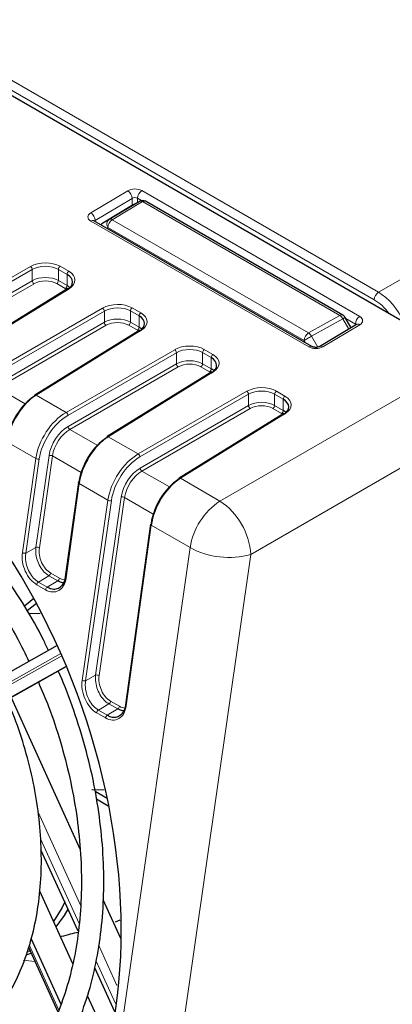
# Paper-space layout 'Blatt4' of a CAD drawing. Header units: millimetres. Extents: x 5 to 418, y 2 to 292.
# Tile 37 of 52: x 128 to 140, y 185 to 217. Entities that reach past the tile are written whole.
import ezdxf

# ---------------------------------------------------------------- set-up
doc = ezdxf.new("R2010")
doc.units = ezdxf.units.MM

psp = doc.layouts.new('Blatt4')

# ---------------------------------------------------------------- linework, layer by layer
at = {"color": 7, "linetype": 'Continuous', "lineweight": 18}
for p, q in [((139.782, 208.021), (170.58, 225.811)), ((139.644, 207.778), (117.229, 220.717)), ((117.51, 220.879), (139.782, 208.021)), ((130.521, 210.577), (131.709, 211.286)), ((132.162, 211.291), (139.176, 207.241)), ((131.853, 211.043), (130.665, 210.333)), ((131.112, 210.364), (132.084, 210.946)), ((132.186, 210.937), (131.213, 210.355)), ((131.853, 210.812), (131.853, 211.043)), ((132.155, 210.971), (132.023, 211.047)), ((132.023, 211.047), (132.023, 210.91)), ((138.535, 207.272), (132.186, 210.937)), ((137.536, 206.261), (130.521, 210.311)), ((130.665, 210.333), (130.665, 210.298)), ((130.912, 210.249), (131.112, 210.364)), ((131.213, 210.355), (137.528, 206.71)), ((131.072, 210.11), (131.031, 210.087)), ((137.386, 206.465), (131.072, 210.11)), ((125.088, 206.833), (128.582, 208.85)), ((129.535, 208.855), (129.813, 208.694)), ((128.639, 208.752), (125.145, 206.735)), ((128.639, 208.393), (128.639, 208.752)), ((129.48, 208.396), (129.48, 208.757)), ((129.758, 208.597), (129.48, 208.757)), ((129.758, 208.235), (129.758, 208.597)), ((125.152, 206.38), (128.639, 208.393)), ((128.695, 208.295), (125.209, 206.282)), ((129.702, 208.138), (129.424, 208.298)), ((129.48, 208.396), (129.758, 208.235)), ((129.822, 208.135), (126.447, 206.048)), ((127.407, 205.494), (130.902, 207.511)), ((130.958, 207.413), (127.464, 205.396)), ((130.958, 207.054), (130.958, 207.413)), ((131.799, 207.057), (131.799, 207.418)), ((132.077, 207.258), (131.799, 207.418)), ((131.855, 207.516), (132.133, 207.356)), ((137.528, 206.71), (138.535, 207.272)), ((127.472, 205.041), (130.958, 207.054)), ((131.015, 206.956), (127.528, 204.943)), ((132.021, 206.799), (131.744, 206.959)), ((131.799, 207.057), (132.077, 206.897)), ((132.077, 206.897), (132.077, 207.258)), ((138.633, 207.165), (137.626, 206.604)), ((139.176, 206.976), (137.988, 206.266)), ((138.824, 206.835), (138.633, 207.165)), ((139.037, 206.998), (138.726, 207.178)), ((139.037, 206.962), (139.037, 206.998)), ((132.141, 206.796), (128.767, 204.709)), ((137.427, 206.395), (137.386, 206.465)), ((137.626, 206.604), (137.826, 206.257)), ((137.826, 206.257), (138.302, 206.523)), ((129.727, 204.155), (133.221, 206.172)), ((133.277, 206.074), (129.783, 204.057)), ((133.277, 205.715), (133.277, 206.074)), ((134.118, 205.718), (134.118, 206.08)), ((134.396, 205.919), (134.118, 206.08)), ((134.174, 206.177), (134.452, 206.017)), ((129.791, 203.702), (133.277, 205.715)), ((134.118, 205.718), (134.396, 205.558)), ((134.396, 205.558), (134.396, 205.919)), ((134.678, 201.297), (142.625, 205.885)), ((133.334, 205.617), (129.847, 203.604)), ((134.46, 205.457), (131.086, 203.371)), ((134.341, 205.46), (134.063, 205.621)), ((127.528, 204.943), (128.412, 204.433)), ((132.046, 202.816), (135.54, 204.833)), ((135.597, 204.735), (132.103, 202.718)), ((135.597, 204.376), (135.597, 204.735)), ((136.438, 204.379), (136.438, 204.741)), ((136.716, 204.58), (136.438, 204.741)), ((136.493, 204.838), (136.771, 204.678)), ((128.767, 204.709), (129.727, 204.155)), ((136.716, 204.219), (136.716, 204.58)), ((132.11, 202.363), (135.597, 204.376)), ((135.653, 204.278), (132.167, 202.265)), ((136.779, 204.118), (133.405, 202.032)), ((143.615, 204.171), (135.667, 199.583)), ((136.66, 204.121), (136.382, 204.282)), ((136.438, 204.379), (136.716, 204.219)), ((129.847, 203.604), (130.731, 203.094)), ((128.753, 202.667), (127.825, 203.203)), ((131.086, 203.371), (132.046, 202.816)), ((128.32, 199.639), (128.753, 202.667)), ((128.865, 202.655), (128.432, 199.626)), ((128.755, 199.807), (129.178, 202.767)), ((129.29, 202.755), (128.866, 199.794)), ((130.212, 202.222), (129.29, 202.755)), ((132.167, 202.265), (133.05, 201.755)), ((133.405, 202.032), (134.678, 201.297)), ((130.144, 201.864), (129.726, 198.827)), ((131.073, 201.328), (130.144, 201.864)), ((130.243, 195.528), (131.073, 201.328)), ((131.184, 201.316), (130.355, 195.516)), ((130.678, 195.696), (131.498, 201.428)), ((131.609, 201.416), (130.789, 195.684)), ((132.532, 200.883), (131.609, 201.416)), ((132.463, 200.525), (131.663, 194.709)), ((133.72, 199.8), (132.463, 200.525)), ((128.432, 199.626), (128.755, 199.807)), ((129.678, 171.527), (133.72, 199.8)), ((135.667, 199.583), (131.625, 171.309)), ((128.837, 198.693), (129.176, 198.895)), ((129.12, 198.529), (129.459, 198.732)), ((129.459, 198.732), (129.176, 198.895)), ((129.231, 198.981), (129.514, 198.817)), ((129.065, 198.444), (128.782, 198.607)), ((128.837, 198.693), (129.12, 198.529)), ((129.554, 196.393), (123.128, 192.78)), ((123.161, 192.707), (129.585, 196.319)), ((129.724, 195.99), (123.516, 192.499)), ((123.572, 192.52), (129.728, 195.981)), ((130.355, 195.516), (130.678, 195.696)), ((130.766, 194.57), (131.105, 194.772)), ((131.049, 194.407), (131.388, 194.609)), ((131.388, 194.609), (131.105, 194.772)), ((131.159, 194.858), (131.442, 194.695)), ((130.994, 194.321), (130.711, 194.484)), ((130.766, 194.57), (131.049, 194.407)), ((128.829, 191.284), (130.188, 188.293)), ((130.146, 187.702), (128.905, 190.433)), ((128.541, 187.014), (129.494, 184.918)), ((130.776, 187), (131.363, 185.708)), ((131.314, 185.133), (130.696, 186.494))]:
    psp.add_line(p, q, dxfattribs=at)
at = {"color": 7, "linetype": 'Continuous', "lineweight": 25}
for p, q in [((142.625, 205.885), (117.081, 220.631)), ((131.884, 210.83), (130.912, 210.249)), ((132.084, 210.946), (131.884, 210.83)), ((138.635, 207.282), (132.286, 210.947)), ((137.638, 206.273), (130.624, 210.322)), ((129.78, 208.138), (126.406, 206.052)), ((139.076, 206.985), (137.888, 206.276)), ((138.898, 206.879), (138.708, 207.209)), ((132.1, 206.799), (128.726, 204.713)), ((134.419, 205.46), (131.045, 203.374)), ((136.738, 204.121), (133.364, 202.035)), ((130.121, 201.896), (129.702, 198.859)), ((132.44, 200.557), (131.639, 194.741)), ((128.686, 198.159), (128.388, 197.921)), ((128.772, 198.006), (128.475, 197.769)), ((128.891, 197.686), (128.528, 197.675)), ((129.443, 196.655), (123.194, 193.141)), ((123.597, 192.532), (129.728, 195.979)), ((130.182, 190.098), (127.96, 194.985)), ((130.551, 192.011), (130.951, 192)), ((131.044, 191.726), (130.662, 191.947)), ((131.086, 191.481), (130.701, 191.703)), ((130.113, 187.452), (128.918, 190.079)), ((128.873, 188.759), (129.936, 186.419)), ((131.491, 187.216), (130.923, 188.468)), ((131.314, 187.76), (131.47, 187.819)), ((128.601, 187.206), (129.557, 185.105)), ((128.441, 186.691), (128.603, 186.752)), ((128.568, 186.829), (128.513, 186.794)), ((128.518, 186.939), (129.466, 184.855)), ((131.291, 184.86), (130.647, 186.275)), ((130.414, 185.368), (131.071, 183.922))]:
    psp.add_line(p, q, dxfattribs=at)
at = {"color": 7, "linetype": 'Continuous', "lineweight": 18, "flags": 128}
for points in [[(138.633, 207.165), (138.659, 207.18), (138.68, 207.193), (138.696, 207.202), (138.705, 207.207), (138.708, 207.209)], [(137.386, 206.465), (137.408, 206.478), (137.435, 206.493), (137.465, 206.511), (137.497, 206.53), (137.531, 206.549), (137.564, 206.568), (137.596, 206.587), (137.626, 206.604)], [(130.144, 201.864), (130.134, 201.871), (130.127, 201.878), (130.122, 201.885), (130.12, 201.893), (130.121, 201.896)], [(132.463, 200.525), (132.454, 200.532), (132.446, 200.539), (132.441, 200.546), (132.44, 200.554), (132.44, 200.557)], [(129.726, 198.827), (129.716, 198.834), (129.709, 198.841), (129.704, 198.849), (129.702, 198.856), (129.702, 198.859)], [(131.663, 194.709), (131.653, 194.716), (131.645, 194.723), (131.641, 194.73), (131.639, 194.738), (131.639, 194.741)], [(128.725, 186.484), (128.716, 186.485), (128.35, 186.524)]]:
    psp.add_lwpolyline(points, dxfattribs=at)
at = {"color": 7, "linetype": 'Continuous', "lineweight": 25, "flags": 128}
for points in [[(129.684, 188.395), (129.597, 188.22), (129.324, 187.764)], [(129.788, 188.165), (129.667, 187.964), (129.401, 187.595)]]:
    psp.add_lwpolyline(points, dxfattribs=at)
at = {"color": 7, "linetype": 'Continuous', "lineweight": 18}
for centre, radius, start, end in [((131.542, 211.023), 0.312, 3.6384, 57.5225), ((132.331, 211.033), 0.308, 123.23, 177.3479), ((132.127, 210.852), 0.104, 55.4763, 114.5459), ((132.245, 210.855), 0.101, 65.6946, 125.6164), ((130.354, 210.313), 0.312, 3.6379, 57.523), ((130.582, 210.231), 0.1, 65.3392, 127.3031), ((130.986, 210.128), 0.142, 121.371, 155.0702), ((131.223, 210.217), 0.185, 127.1482, 215.0778), ((131.379, 210.096), 0.307, 122.6059, 177.3951), ((131.155, 210.27), 0.104, 55.4777, 114.5446), ((128.512, 208.744), 0.127, 3.5172, 56.4828), ((129.603, 208.752), 0.123, 123.23, 177.3494), ((129.881, 208.591), 0.123, 123.23, 177.3494), ((128.765, 208.401), 0.127, 183.5247, 236.4741), ((129.357, 208.401), 0.123, 303.2305, 357.3439), ((129.634, 208.241), 0.123, 303.2305, 357.3439), ((129.798, 208.103), 0.039, 53.5225, 117.2876), ((139.951, 207.763), 0.308, 123.2414, 177.3465), ((130.831, 207.405), 0.127, 3.5153, 56.4835), ((131.922, 207.413), 0.123, 123.23, 177.3494), ((132.2, 207.252), 0.123, 123.23, 177.3494), ((138.593, 207.19), 0.101, 65.6946, 125.6164), ((138.377, 207.028), 0.291, 28.2351, 57.1122), ((131.085, 207.062), 0.127, 183.5246, 236.4754), ((131.676, 207.063), 0.123, 303.2305, 357.3439), ((139.345, 206.984), 0.308, 123.23, 177.3479), ((139.118, 206.901), 0.0947, 52.3251, 116.4569), ((131.954, 206.902), 0.123, 303.2305, 357.3439), ((132.118, 206.764), 0.039, 53.5199, 117.2931), ((137.693, 206.451), 0.307, 122.6059, 177.3951), ((137.37, 206.466), 0.291, 28.2349, 57.1125), ((133.151, 206.067), 0.127, 3.5153, 56.4835), ((134.242, 206.074), 0.123, 123.23, 177.3494), ((134.519, 205.914), 0.123, 123.23, 177.3494), ((137.597, 206.182), 0.1, 65.361, 127.3006), ((137.931, 206.191), 0.0946, 52.3162, 117.035), ((133.404, 205.723), 0.127, 183.5266, 236.4734), ((133.995, 205.724), 0.123, 303.2305, 357.3439), ((134.273, 205.563), 0.123, 303.2305, 357.3439), ((134.437, 205.425), 0.039, 53.5237, 117.2894), ((135.47, 204.728), 0.127, 3.5166, 56.4834), ((136.561, 204.735), 0.123, 123.23, 177.3494), ((128.743, 204.678), 0.0389, 53.4405, 117.3832), ((136.839, 204.575), 0.123, 123.23, 177.3494), ((129.657, 204.049), 0.127, 3.5266, 56.4734), ((135.723, 204.384), 0.127, 183.5247, 236.4741), ((136.315, 204.385), 0.123, 303.2305, 357.3439), ((136.592, 204.224), 0.123, 303.2305, 357.3439), ((136.756, 204.087), 0.039, 53.4787, 117.3343), ((129.917, 203.71), 0.127, 183.5231, 236.4793), ((131.063, 203.339), 0.0389, 53.4378, 117.3887), ((128.824, 202.796), 0.147, 241.3104, 285.9658), ((129.219, 202.625), 0.147, 61.3155, 105.9627), ((131.976, 202.71), 0.127, 3.5247, 56.4741), ((132.237, 202.371), 0.127, 183.5252, 236.4773), ((133.382, 202), 0.0389, 53.4416, 117.385), ((131.143, 201.457), 0.147, 241.31, 285.9662), ((131.538, 201.286), 0.147, 61.3148, 105.9644), ((135.892, 199.465), 2.198, 123.5483, 171.2483), ((133.452, 199.446), 2.22, 3.5222, 56.4777), ((128.796, 199.665), 0.147, 61.3144, 105.9637), ((134.958, 202.063), 2.579, 241.3146, 285.9644), ((128.391, 199.768), 0.147, 241.316, 285.9631), ((129.107, 199), 0.126, 303.5497, 351.2456), ((129.39, 198.837), 0.126, 303.5497, 351.2456), ((128.907, 198.588), 0.126, 123.5513, 171.2465), ((129.189, 198.425), 0.126, 123.5513, 171.2465), ((130.719, 195.555), 0.147, 61.323, 105.9611), ((130.314, 195.658), 0.147, 241.3155, 285.9627), ((131.035, 194.877), 0.126, 303.5427, 351.2526), ((131.318, 194.714), 0.126, 303.5427, 351.2526), ((130.835, 194.465), 0.126, 123.548, 171.2498), ((131.118, 194.302), 0.126, 123.548, 171.2498)]:
    psp.add_arc(centre, radius, start, end, dxfattribs=at)
at = {"color": 7, "linetype": 'Continuous', "lineweight": 25}
for centre, radius, start, end in [((132.186, 210.774), 0.2, 60.0027, 119.9978), ((131.013, 210.077), 0.2, 120.8709, 144.9072), ((138.535, 207.109), 0.2, 30.0025, 60.0027), ((128.749, 204.681), 0.0395, 127.0359, 186.3978), ((131.069, 203.342), 0.0395, 127.0315, 186.4023), ((130.149, 201.888), 0.0295, 103.4194, 165.1489), ((133.388, 202.003), 0.0395, 127.0315, 186.4023)]:
    psp.add_arc(centre, radius, start, end, dxfattribs=at)
at = {"color": 7, "linetype": 'Continuous', "lineweight": 18}
for centre, major_axis, ratio, start_param, end_param in [((131.936, 211.156), (0.32, 0.005), 0.587275, 0.776363, 2.347159), ((131.938, 210.994), (0.12, 0.005), 0.603477, 0.759879, 2.330675), ((130.748, 210.446), (0.32, 0.005), 0.587275, 2.347159, 3.917956), ((130.75, 210.284), (0.12, 0.005), 0.603477, 2.330675, 2.649525), ((129.055, 208.568), (0.68, 0.01), 0.587275, 0.776363, 2.329706), ((129.056, 208.503), (0.6, 0.01), 0.588592, 0.775111, 2.328454), ((129.332, 208.407), (0.68, 0.01), 0.587275, 5.506205, 7.059548), ((129.056, 208.143), (0.6, 0.008), 0.585954, 0.777604, 2.330947), ((129.057, 208.079), (0.52, 0.008), 0.587275, 0.776363, 2.329706), ((139.785, 206.879), (-0.7, 1.212), 0.574605, 4.530611, 5.497694), ((131.374, 207.229), (0.68, 0.01), 0.587275, 0.776363, 2.329706), ((139.643, 206.798), (-0.6, 1.039), 0.577561, 4.896748, 5.497719), ((131.375, 207.164), (0.6, 0.01), 0.588592, 0.775111, 2.328454), ((131.652, 207.068), (0.68, 0.01), 0.587275, 5.506205, 7.059548), ((131.375, 206.805), (0.6, 0.008), 0.585954, 0.777604, 2.330947), ((131.376, 206.74), (0.52, 0.008), 0.587275, 0.776363, 2.329706), ((138.953, 206.944), (0.12, 0.005), 0.603477, 0.420167, 0.759879), ((138.95, 207.106), (0.32, 0.005), 0.587275, 5.488752, 7.059548), ((133.693, 205.89), (0.68, 0.01), 0.587275, 0.776363, 2.329706), ((133.694, 205.825), (0.6, 0.01), 0.588592, 0.775111, 2.328454), ((133.971, 205.729), (0.68, 0.01), 0.587275, 5.506205, 7.059548), ((137.762, 206.396), (0.32, 0.005), 0.587275, 3.917956, 5.488752), ((133.694, 205.466), (0.6, 0.008), 0.585954, 0.777604, 2.330947), ((133.695, 205.401), (0.52, 0.008), 0.587275, 0.776363, 2.329706), ((136.013, 204.551), (0.68, 0.01), 0.587275, 0.776363, 2.329706), ((136.014, 204.486), (0.6, 0.01), 0.588592, 0.775111, 2.328454), ((136.014, 204.127), (0.6, 0.008), 0.585954, 0.777604, 2.330947), ((136.29, 204.39), (0.68, 0.01), 0.587275, 5.506205, 7.059548), ((129.744, 203.022), (0.717, 1.202), 0.586803, 0.811274, 2.190084), ((136.014, 204.062), (0.52, 0.008), 0.587275, 0.776363, 2.329706), ((129.8, 202.989), (0.678, 1.133), 0.587369, 0.811807, 2.190617), ((129.802, 202.99), (0.452, 0.755), 0.587369, 0.811807, 2.190617), ((129.857, 202.957), (0.412, 0.686), 0.588357, 0.812745, 2.191555), ((132.064, 201.683), (0.717, 1.202), 0.586803, 0.811274, 2.190084), ((132.119, 201.65), (0.678, 1.133), 0.587369, 0.811807, 2.190617), ((132.121, 201.651), (0.452, 0.755), 0.587369, 0.811807, 2.190617), ((132.177, 201.618), (0.412, 0.686), 0.588357, 0.812745, 2.191555), ((129.309, 199.537), (-0.211, 0.596), 0.666549, 0.905769, 2.479643), ((128.881, 199.313), (-0.267, 0.756), 0.666549, 0.905769, 2.479643), ((129.164, 199.149), (-0.267, 0.756), 0.666549, 2.479643, 4.053517), ((129.592, 199.374), (-0.211, 0.596), 0.666549, 2.479643, 2.880238), ((131.239, 195.423), (-0.214, 0.605), 0.666549, 0.905769, 2.479643), ((130.811, 195.198), (-0.27, 0.765), 0.666549, 0.905769, 2.479643), ((131.094, 195.035), (-0.27, 0.765), 0.666549, 2.479643, 4.053517), ((131.522, 195.259), (-0.214, 0.605), 0.666549, 2.479643, 2.887366)]:
    psp.add_ellipse(centre, major_axis=major_axis, ratio=ratio, start_param=start_param, end_param=end_param, dxfattribs=at)
at = {"color": 7, "linetype": 'Continuous', "lineweight": 25}
for centre, major_axis, ratio, start_param, end_param in [((129.333, 208.342), (0.6, 0.01), 0.588592, 5.504953, 7.058296), ((129.333, 207.983), (0.6, 0.008), 0.585954, 0.529454, 0.777604), ((131.653, 207.004), (0.6, 0.01), 0.588592, 5.504953, 7.058296), ((131.653, 206.644), (0.6, 0.008), 0.585954, 0.529454, 0.777604), ((133.972, 205.665), (0.6, 0.01), 0.588592, 5.504953, 7.058296), ((120.387, 191.292), (-5.205, 14.733), 0.666548, 3.779944, 5.691905), ((133.972, 205.305), (0.6, 0.008), 0.585954, 0.529454, 0.777604), ((128.726, 203.609), (0.643, 1.153), 0.567218, 0.794343, 2.173153), ((128.784, 203.577), (0.683, 1.222), 0.567804, 0.794809, 2.173619), ((136.291, 204.326), (0.6, 0.01), 0.588592, 5.504953, 7.058296), ((136.291, 203.966), (0.6, 0.008), 0.585954, 0.529454, 0.777604), ((131.045, 202.27), (0.643, 1.153), 0.567218, 0.794343, 2.173153), ((131.103, 202.238), (0.683, 1.222), 0.567804, 0.794809, 2.173619), ((133.365, 200.931), (0.643, 1.153), 0.567218, 0.794343, 2.173153), ((133.422, 200.899), (0.683, 1.222), 0.567804, 0.794809, 2.173619)]:
    psp.add_ellipse(centre, major_axis=major_axis, ratio=ratio, start_param=start_param, end_param=end_param, dxfattribs=at)
for points, knots in [([(130.624, 210.322), (130.619, 210.326), (130.614, 210.33), (130.615, 210.328), (130.616, 210.327)], [0, 0, 0, 0, 0.85096, 1, 1, 1, 1]), ([(139.085, 206.992), (139.085, 206.992), (139.085, 206.991), (139.079, 206.987), (139.076, 206.985)], [0, 0, 0, 0, 0.620859, 1, 1, 1, 1]), ([(137.888, 206.276), (137.881, 206.272), (137.867, 206.264), (137.828, 206.253), (137.78, 206.246), (137.727, 206.247), (137.68, 206.255), (137.651, 206.266), (137.642, 206.271), (137.638, 206.273)], [0, 0, 0, 0, 0.141715, 0.285293, 0.442972, 0.611535, 0.781957, 0.923183, 1, 1, 1, 1]), ([(129.158, 196.495), (129.105, 196.609), (128.879, 197.097), (128.407, 197.912), (127.747, 198.923), (127.023, 199.86), (126.248, 200.717), (125.429, 201.481), (124.595, 202.14), (124.025, 202.49), (123.75, 202.659)], [0, 0, 0, 0, 0.042112, 0.180146, 0.318221, 0.456348, 0.594538, 0.73279, 0.871093, 1, 1, 1, 1]), ([(123.39, 202.036), (123.535, 201.949), (123.959, 201.695), (124.65, 201.191), (125.445, 200.497), (126.204, 199.707), (126.919, 198.833), (127.579, 197.882), (128.121, 196.982), (128.412, 196.382), (128.529, 196.141)], [0, 0, 0, 0, 0.072445, 0.211434, 0.35043, 0.4894, 0.628374, 0.767378, 0.906414, 1, 1, 1, 1]), ([(129.12, 198.529), (129.159, 198.511), (129.254, 198.465), (129.407, 198.46), (129.555, 198.529), (129.666, 198.659), (129.697, 198.783), (129.711, 198.839)], [0, 0, 0, 0, 0.1493555, 0.368908, 0.5888537, 0.8124061, 1, 1, 1, 1]), ([(129.658, 198.675), (129.647, 198.674), (129.584, 198.666), (129.515, 198.702), (129.459, 198.732)], [0, 0, 0, 0, 0.1856586, 1, 1, 1, 1]), ([(126.983, 180.916), (127.054, 180.949), (127.382, 181.101), (127.914, 181.485), (128.567, 182.067), (129.149, 182.761), (129.659, 183.549), (130.09, 184.426), (130.438, 185.383), (130.699, 186.409), (130.87, 187.494), (130.95, 188.626), (130.937, 189.793), (130.833, 190.983), (130.638, 192.184), (130.356, 193.383), (129.982, 194.564), (129.682, 195.385), (129.487, 195.795), (129.469, 195.834)], [0, 0, 0, 0, 0.01793, 0.082056, 0.14629, 0.210735, 0.275431, 0.340362, 0.405477, 0.470715, 0.536024, 0.601362, 0.666702, 0.732031, 0.797347, 0.862651, 0.927949, 0.993247, 1, 1, 1, 1]), ([(128.834, 195.477), (128.947, 195.213), (129.218, 194.583), (129.557, 193.547), (129.859, 192.391), (130.072, 191.229), (130.198, 190.077), (130.235, 188.947), (130.182, 187.852), (130.041, 186.803), (129.813, 185.813), (129.503, 184.893), (129.112, 184.051), (128.647, 183.297), (128.113, 182.636), (127.511, 182.086), (127.031, 181.731), (126.74, 181.596), (126.685, 181.571)], [0, 0, 0, 0, 0.04785, 0.11473, 0.181602, 0.248457, 0.315286, 0.382085, 0.44885, 0.515585, 0.582299, 0.64901, 0.715752, 0.782581, 0.849576, 0.916832, 0.984428, 1, 1, 1, 1]), ([(125.814, 183.442), (125.83, 183.448), (126.076, 183.549), (126.505, 183.852), (127.088, 184.352), (127.597, 184.968), (128.034, 185.675), (128.39, 186.47), (128.661, 187.34), (128.844, 188.275), (128.935, 189.26), (128.934, 190.283), (128.84, 191.328), (128.656, 192.383), (128.381, 193.431), (128.095, 194.29), (127.874, 194.78), (127.802, 194.941)], [0, 0, 0, 0, 0.005043, 0.077567, 0.15019, 0.223125, 0.296467, 0.370192, 0.444203, 0.518389, 0.592661, 0.666953, 0.741233, 0.815493, 0.889737, 0.963975, 1, 1, 1, 1]), ([(131.049, 194.407), (131.087, 194.388), (131.183, 194.341), (131.338, 194.336), (131.488, 194.406), (131.601, 194.536), (131.633, 194.663), (131.648, 194.721)], [0, 0, 0, 0, 0.147262, 0.366659, 0.586452, 0.809838, 1, 1, 1, 1]), ([(131.592, 194.552), (131.58, 194.55), (131.516, 194.541), (131.445, 194.579), (131.388, 194.609)], [0, 0, 0, 0, 0.189572, 1, 1, 1, 1]), ([(129.544, 187.281), (129.556, 187.284), (129.78, 187.344), (129.956, 187.388), (130.123, 187.429)], [0, 0, 0, 0, 0.054532, 1, 1, 1, 1])]:
    psp.add_open_spline(points, degree=3, knots=knots, dxfattribs=at)
at = {"color": 7, "linetype": 'Continuous', "lineweight": 18}
for points, knots in [([(129.176, 198.895), (129.138, 198.92), (129.046, 198.982), (128.915, 199.139), (128.808, 199.351), (128.745, 199.586), (128.752, 199.733), (128.755, 199.807)], [0, 0, 0, 0, 0.144734, 0.356087, 0.567679, 0.781509, 1, 1, 1, 1]), ([(128.432, 199.626), (128.427, 199.578), (128.414, 199.454), (128.447, 199.237), (128.538, 199.005), (128.673, 198.809), (128.783, 198.731), (128.837, 198.693)], [0, 0, 0, 0, 0.14249, 0.361535, 0.58015, 0.795161, 1, 1, 1, 1]), ([(131.105, 194.772), (131.067, 194.797), (130.974, 194.86), (130.842, 195.017), (130.732, 195.232), (130.668, 195.471), (130.675, 195.621), (130.678, 195.696)], [0, 0, 0, 0, 0.1427621, 0.3540861, 0.5656516, 0.7794644, 1, 1, 1, 1]), ([(130.355, 195.516), (130.35, 195.467), (130.337, 195.343), (130.37, 195.123), (130.462, 194.889), (130.599, 194.689), (130.711, 194.609), (130.766, 194.57)], [0, 0, 0, 0, 0.140574, 0.359648, 0.578279, 0.793328, 1, 1, 1, 1])]:
    psp.add_open_spline(points, degree=3, knots=knots, dxfattribs=at)

doc.saveas('drawing.dxf')
